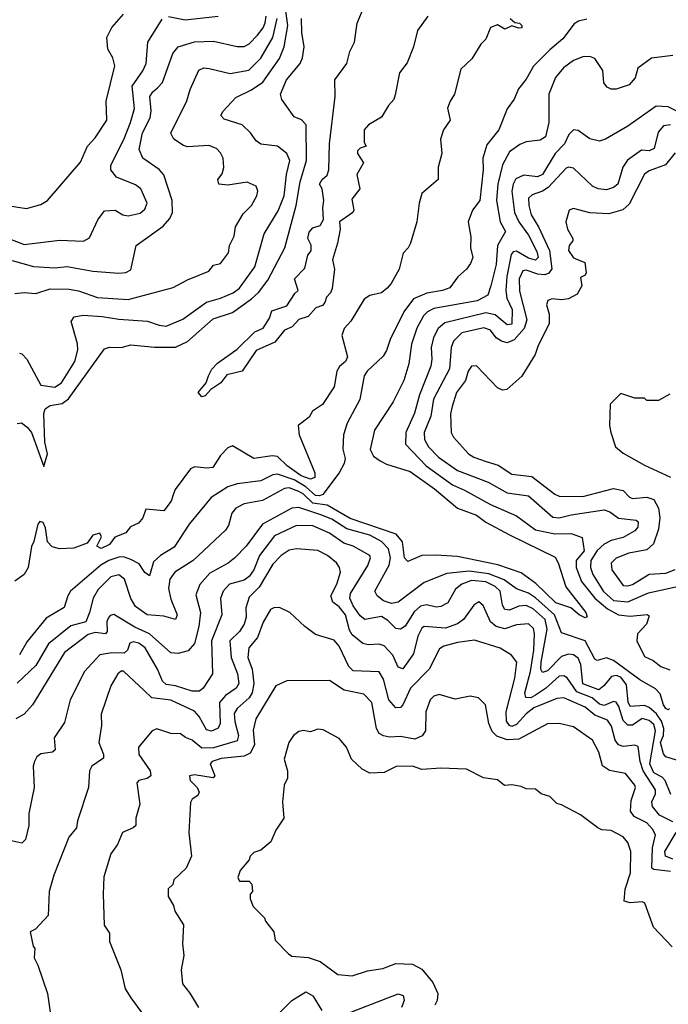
# Model space of a CAD drawing. Extents: x 2210602 to 2357277, y 510288 to 673808.
# Tile 211 of 256: x 2312406 to 2315146, y 546139 to 550300. Entities that reach past the tile are written whole.
import ezdxf

# ---------------------------------------------------------------- set-up
doc = ezdxf.new("R2010")
doc.units = 0

msp = doc.modelspace()

# ---------------------------------------------------------------- linework, layer by layer
at = {"layer": '0CON05XD'}
for points in [[(2312405, 548890), (2312415, 548888), (2312436.9, 548865), (2312495, 548755.7), (2312555, 548747.3), (2312583.3, 548765), (2312638.5, 548855), (2312651.8, 548905), (2312650.6, 548930.6), (2312624, 549025), (2312635.9, 549044.1), (2312675, 549051.1), (2312755, 549046.2), (2312825, 549033.6), (2312946.2, 549026.2), (2312995, 549008.5), (2313025.5, 549004.5), (2313095, 549034.4), (2313195, 549106.5), (2313255, 549122.9), (2313307.5, 549145), (2313334.4, 549165), (2313400, 549255), (2313439.5, 549395), (2313497.3, 549492.7), (2313522.7, 549555), (2313532.9, 549645), (2313547.1, 549705), (2313534.3, 549735), (2313495, 549765.7), (2313425, 549774), (2313405, 549788), (2313381.3, 549821.3), (2313345.4, 549855.4), (2313269.7, 549879.7), (2313256, 549895), (2313265, 549913.8), (2313318.7, 549971.3), (2313385, 550003.3), (2313433.7, 550036.3), (2313504.3, 550135.7), (2313523.5, 550185), (2313539, 550275), (2313520, 550410)], [(2314129.6, 550315), (2314086, 550254), (2314069.1, 550185), (2314042.8, 550117.2), (2314010, 550075), (2313992.3, 549982.3), (2313987, 549963), (2313963.4, 549936.6), (2313935, 549887.5), (2313880, 549855), (2313861.2, 549835), (2313861.2, 549781.2), (2313870, 549765), (2313845, 549757.5), (2313833.3, 549745), (2313833.3, 549735), (2313858.8, 549695), (2313830, 549645), (2313842.5, 549585), (2313808.8, 549541.2), (2313817.1, 549495), (2313813.1, 549485), (2313757.5, 549445), (2313760, 549415), (2313749.1, 549355), (2313727.1, 549285), (2313735.6, 549245), (2313726.4, 549163.6), (2313719.4, 549145), (2313702.6, 549127.4), (2313695, 549104), (2313685, 549092.5), (2313657.6, 549082.4), (2313625, 549045.7), (2313585, 549032.5), (2313557.5, 549002.5), (2313525, 548988), (2313483.6, 548936.4), (2313405, 548901.2), (2313345.7, 548814.3), (2313281.1, 548798.9), (2313256, 548765), (2313213.4, 548736.6), (2313189.7, 548710.3), (2313175, 548706.2), (2313160, 548725), (2313193.8, 548765), (2313203.8, 548795), (2313217.7, 548822.3), (2313242.3, 548847.7), (2313325, 548907.5), (2313399.5, 548980.5), (2313435, 548996.7), (2313461.7, 549038.3), (2313470.7, 549069.3), (2313535, 549091.2), (2313567.7, 549142.3), (2313582.5, 549155), (2313567.5, 549205), (2313610.7, 549249.3), (2313623.3, 549305), (2313637, 549323), (2313637, 549347), (2313623.8, 549375), (2313628.3, 549401.7), (2313645, 549420), (2313675, 549430), (2313690, 549455), (2313686, 549505), (2313691.2, 549535), (2313683.3, 549585), (2313672.5, 549605), (2313683.3, 549625), (2313705, 549643.3), (2313712.5, 549665), (2313715.5, 549775), (2313738.8, 549975), (2313738, 550045), (2313788, 550115), (2313800.8, 550165), (2313820, 550205), (2313831.2, 550285), (2313861.2, 550355)], [(2312345, 549516), (2312435, 549501.2), (2312495, 549518.8), (2312523.9, 549536.1), (2312663, 549697), (2312692, 549765), (2312725, 549800), (2312773.8, 549875), (2312772, 549955), (2312808.6, 550105), (2312799.1, 550139.1), (2312779.2, 550175), (2312774.4, 550225), (2312795, 550266.7), (2312845, 550322.5)], [(2312356, 549376), (2312425, 549349.6), (2312575, 549368.1), (2312675.6, 549364.4), (2312701.7, 549378.3), (2312735.8, 549454.2), (2312765, 549492), (2312810, 549495), (2312842.5, 549475), (2312865, 549470.8), (2312915, 549482.5), (2312935, 549498.8), (2312944.2, 549525), (2312918, 549585), (2312895, 549601.2), (2312815, 549634), (2312790.8, 549665), (2312791.4, 549685), (2312846.3, 549793.7), (2312874.6, 549865), (2312890.7, 549925), (2312881.7, 550018.3), (2312926.6, 550083.4), (2312940, 550115), (2312946.9, 550205), (2313007.9, 550302.1)], [(2312375, 549282.5), (2312465, 549257.1), (2312555, 549251.5), (2312606.3, 549256.3), (2312715, 549237.1), (2312825, 549228), (2312855, 549231.2), (2312875, 549243.3), (2312898.8, 549345), (2313012.1, 549427.9), (2313039.8, 549460.2), (2313051.4, 549485), (2313050, 549535), (2313014.6, 549644.6), (2312995, 549666.9), (2312926.9, 549715), (2312911.5, 549751.5), (2312925, 549822), (2312957.7, 549885), (2312961.2, 549915), (2312955.7, 549975), (2312968, 549995), (2312988.5, 550011.5), (2313008.9, 550035), (2313052.8, 550157.2), (2313076, 550185), (2313145, 550205.5), (2313225, 550209.5), (2313325, 550186.7), (2313355, 550186.9), (2313375, 550198.1), (2313410, 550235), (2313434.7, 550265.3), (2313443.7, 550286.3), (2313447.9, 550315)], [(2312385, 549142), (2312425, 549147.5), (2312475, 549142.5), (2312535, 549162.2), (2312615, 549160.5), (2312655, 549153.6), (2312735, 549125.4), (2312865, 549116.9), (2313055, 549168.1), (2313115, 549200.8), (2313205, 549237.5), (2313225, 549262.5), (2313255, 549270), (2313288.8, 549315), (2313292, 549345), (2313312, 549385), (2313318, 549425), (2313350.6, 549479.4), (2313386, 549515), (2313408, 549555), (2313412, 549575), (2313405, 549596.7), (2313366.4, 549613.6), (2313285, 549600), (2313247.5, 549605), (2313243.8, 549625), (2313261.7, 549648.3), (2313268, 549675), (2313266.2, 549715), (2313255, 549737.5), (2313237.5, 549755), (2313205, 549768.6), (2313115, 549762.9), (2313098.3, 549768.3), (2313056.7, 549795), (2313045, 549820), (2313112.6, 549957.4), (2313125.8, 550005), (2313163, 550087), (2313184.2, 550095.8), (2313205.9, 550094.1), (2313295, 550071.8), (2313374, 550086), (2313425, 550136.9), (2313475.6, 550224.4), (2313493.4, 550305)], [(2312395, 548593.8), (2312413.9, 548596.1), (2312438.3, 548578.3), (2312455.9, 548555.9), (2312508.3, 548411.7), (2312523.1, 548465), (2312512.9, 548515), (2312508.2, 548635), (2312514.4, 548655), (2312535, 548670), (2312585, 548678.1), (2312612.3, 548697.7), (2312765, 548909.2), (2312785, 548916), (2312835, 548914.2), (2312875, 548925.6), (2312975, 548915.5), (2313065, 548915.5), (2313115, 548939.5), (2313223.7, 549036.3), (2313305, 549061.8), (2313385, 549119.6), (2313415, 549147.5), (2313455, 549199.4), (2313525.5, 549335), (2313574.6, 549514.6), (2313591.1, 549615), (2313617.2, 549705), (2313616.7, 549855), (2313596.1, 549876.1), (2313565, 549888.8), (2313512.9, 549962.9), (2313508, 549985), (2313532.5, 550045), (2313591.2, 550115), (2313601.2, 550138.8), (2313608, 550185), (2313598.1, 550245), (2313596.7, 550305)], [(2314801.7, 550301.7), (2314765.9, 550294.1), (2314748.3, 550281.7), (2314700.7, 550219.3), (2314645, 550172.9), (2314576.7, 550103.3), (2314545, 550048), (2314513, 550007), (2314495, 549963.3), (2314465, 549923.3), (2314430, 549835), (2314379.3, 549770.7), (2314361.9, 549715), (2314364.4, 549665), (2314349.5, 549535), (2314319.2, 549495), (2314300, 549445), (2314311.7, 549381.7), (2314310, 549335), (2314320, 549295), (2314310.5, 549269.5), (2314293.3, 549245), (2314257, 549213), (2314223.2, 549166.8), (2314192.5, 549155), (2314125.3, 549144.7), (2314070.1, 549119.9), (2314029.1, 549065), (2313971.1, 548948.9), (2313955, 548902.5), (2313941.7, 548878.3), (2313874, 548815), (2313860.8, 548795), (2313842.5, 548695), (2313790, 548595), (2313774.3, 548545), (2313771.4, 548485), (2313780.6, 548445), (2313776.2, 548425), (2313755.2, 548384.8), (2313686.2, 548293.8), (2313672.3, 548287.7), (2313655, 548289.1), (2313615, 548325.2), (2313565, 548354.8), (2313495, 548378.9), (2313475, 548376.2), (2313425, 548351.2), (2313325, 548338.5), (2313285, 548326.2), (2313215, 548280.9), (2313122.1, 548167.9), (2313058.8, 548071.2), (2313001.4, 548035), (2312971.9, 548008.1), (2312955, 547950), (2312935, 547963.8), (2312910.3, 548000.3), (2312875, 548018.5), (2312845, 548030), (2312825, 548028.9), (2312783.1, 548015), (2312748.5, 547995), (2312621.2, 547885), (2312609.2, 547865), (2312594.6, 547815.4), (2312518.6, 547771.4), (2312438.2, 547671.8), (2312405, 547615.8)], [(2313035, 550312.9), (2313105, 550299.4), (2313245, 550314.4)], [(2314477.5, 550305), (2314498.3, 550288.3), (2314517.5, 550285), (2314527.5, 550275), (2314527.5, 550265), (2314515, 550263.3), (2314485, 550273.3), (2314455, 550260), (2314425, 550277.5), (2314395, 550266.7), (2314375, 550217.5), (2314353.9, 550196.1), (2314315.6, 550134.4), (2314269.3, 550090.7), (2314243.3, 549985), (2314223.9, 549956.1), (2314213.6, 549926.4), (2314223.8, 549875), (2314196.7, 549835), (2314183.8, 549795), (2314189.2, 549735), (2314173.9, 549676.1), (2314173.3, 549625), (2314104.2, 549565), (2314092.9, 549525), (2314083.8, 549445), (2314057.5, 549355), (2314047.5, 549335), (2314026.4, 549313.6), (2314009.2, 549245), (2313975.8, 549185), (2313958, 549165), (2313935, 549146), (2313885, 549133.8), (2313861.7, 549118.3), (2313804.3, 549025.7), (2313776.2, 548995), (2313766.2, 548965), (2313790.8, 548875), (2313782.7, 548855), (2313756.4, 548833.6), (2313745.4, 548815), (2313735, 548748.8), (2313685, 548673.3), (2313642.5, 548645), (2313629.3, 548620.7), (2313582.5, 548585), (2313586, 548545), (2313653.3, 548385), (2313653.3, 548365), (2313635, 548357.5), (2313595, 548372.6), (2313535.5, 548415), (2313495, 548453.5), (2313472.6, 548457.4), (2313395, 548446), (2313305, 548498.8), (2313285, 548490), (2313255, 548458.8), (2313222, 548408), (2313195, 548404.3), (2313145, 548410), (2313128.3, 548401.7), (2313062.9, 548315), (2313056, 548296)], [(2315165, 550148), (2315075, 550136.7), (2315017.5, 550095), (2315006.1, 550053.9), (2314980, 550025), (2314925, 550006.7), (2314905, 550006.7), (2314887.5, 550015), (2314873.6, 550033.6), (2314868.8, 550085), (2314835.9, 550135.9), (2314814.1, 550144.1), (2314785, 550142.9), (2314745, 550126.7), (2314703.4, 550096.6), (2314669.4, 550055), (2314641.9, 549985), (2314641.9, 549865), (2314627.1, 549805), (2314605, 549790), (2314545, 549784.2), (2314518.3, 549771.7), (2314475, 549740.8), (2314445, 549686.2), (2314426.5, 549605), (2314420.3, 549535), (2314435.3, 549445.3), (2314457.5, 549405), (2314424.7, 549345.3), (2314419.4, 549265), (2314396.8, 549175), (2314382.9, 549135), (2314338.8, 549111.2), (2314155, 549078.7), (2314128.1, 549065), (2314111.9, 549048.1), (2314084.2, 548995.8), (2314061.5, 548928.5), (2314049.5, 548845), (2314028.1, 548775), (2313984.4, 548685), (2313904.2, 548565), (2313887, 548483), (2313900.5, 548455), (2313928.9, 548435), (2313955, 548420.9), (2314055, 548391.2), (2314157.9, 548317.9), (2314255, 548236.2), (2314335, 548205.9), (2314375, 548176.2), (2314475, 548123.2), (2314668.1, 548028.1), (2314681.2, 548005), (2314713.7, 547903.7), (2314797.1, 547795), (2314803, 547777), (2314795, 547772), (2314768.8, 547785), (2314734.6, 547814.6), (2314670.9, 547835), (2314586.8, 547916.8), (2314525, 547962.3), (2314426.1, 547996.1), (2314255, 548031.1), (2314165, 548037.3), (2314105, 548035.5), (2314045, 548010.8), (2314031.1, 548025), (2314023.4, 548093.4), (2313996.4, 548126.4), (2313802.6, 548192.6), (2313705, 548248.4), (2313645, 548256.2), (2313605, 548294.7), (2313585, 548306.1), (2313545, 548321.1), (2313525, 548318.8), (2313431.5, 548268.5), (2313355, 548254.3), (2313318.8, 548235), (2313302, 548215), (2313287.6, 548162.4), (2313275, 548142), (2313138.6, 548015), (2313061.1, 547965), (2313040.5, 547935), (2313034.6, 547895.4), (2313045, 547851.2), (2313071.8, 547785), (2313065, 547765.7), (2313015, 547779.2), (2312945, 547784.4), (2312895, 547820), (2312875, 547853.8), (2312849.1, 547935), (2312825, 547954.4), (2312791.4, 547945), (2312737.6, 547892.4), (2312716.1, 547855), (2312700.7, 547795), (2312685.2, 547754.8), (2312622.3, 547737.7), (2312527.2, 547662.8), (2312475, 547571.1), (2312395, 547495.7)], [(2315215, 549895.6), (2315145, 549931.1), (2315095, 549933.8), (2314975, 549849.4), (2314880, 549795), (2314855, 549787.1), (2314815, 549795.7), (2314765, 549832), (2314745, 549834), (2314725.5, 549814.5), (2314707.5, 549775), (2314668.2, 549735), (2314614.4, 549645), (2314593.8, 549636.2), (2314535, 549642.9), (2314502.3, 549627.7), (2314490, 549605), (2314485.3, 549575), (2314496.7, 549485), (2314514.1, 549445), (2314555, 549389.6), (2314590.4, 549320.4), (2314596.1, 549295), (2314585, 549283.8), (2314555, 549292.2), (2314505, 549322.1), (2314490.9, 549319.1), (2314482.5, 549307.5), (2314464.2, 549215), (2314459.7, 549155), (2314463.3, 549123.3), (2314487, 549075), (2314485, 549013.3), (2314465, 549010.9), (2314415, 549052.2), (2314375, 549060.4), (2314201.7, 549018.3), (2314174.4, 548995), (2314153.4, 548956.6), (2314143.8, 548915), (2314147.3, 548865), (2314142.7, 548835), (2314094.7, 548715), (2314073.4, 548636.6), (2314037.7, 548555), (2314035.4, 548505.4), (2314122.5, 548415), (2314235, 548334.6), (2314285, 548312.1), (2314395, 548250.4), (2314505, 548203.8), (2314585, 548144.6), (2314666.7, 548126.7), (2314735, 548128.2), (2314781.5, 548111.5), (2314790, 548055), (2314757.3, 548015), (2314756, 547985), (2314779.2, 547925), (2314835.2, 547855.2), (2314889.7, 547809.7), (2314935, 547785.4), (2314985, 547778.8), (2315056.7, 547786.7), (2315065, 547780), (2315054, 547745), (2315015.6, 547705), (2315012.3, 547675), (2315045, 547609.2), (2315082.1, 547592.1), (2315115, 547566.7), (2315152.3, 547552.3)], [(2315155, 549855.4), (2315125, 549850.6), (2315103.6, 549825), (2315086.4, 549755), (2315065, 549746.2), (2315032.3, 549747.7), (2314973.3, 549706.7), (2314953.9, 549676.1), (2314932.2, 549605), (2314915, 549591.1), (2314885, 549581.2), (2314850, 549585), (2314826.1, 549596.1), (2314745, 549672.9), (2314725, 549677.1), (2314715, 549671.9), (2314639, 549591), (2314615, 549575.4), (2314570.2, 549559.8), (2314555.6, 549545), (2314556.2, 549515), (2314566.9, 549475), (2314597.9, 549425), (2314644.2, 549325), (2314653.4, 549246.6), (2314641.8, 549228.2), (2314625, 549221.8), (2314594.2, 549224.2), (2314545, 549241.2), (2314531.6, 549238.4), (2314516.2, 549205), (2314517.7, 549152.3), (2314548.3, 549031.7), (2314537.7, 548995), (2314495, 548946.2), (2314465, 548934.4), (2314440.6, 548940.6), (2314418.6, 548955), (2314395, 548987.5), (2314367.3, 548997.3), (2314274.2, 548975.8), (2314238.3, 548941.7), (2314228.8, 548915), (2314221.2, 548825), (2314153.7, 548696.3), (2314143.3, 548625), (2314114.6, 548555), (2314115.4, 548525.4), (2314133.6, 548495), (2314175, 548451.2), (2314255, 548394.6), (2314385, 548345.6), (2314465, 548300.4), (2314555, 548287.3), (2314657.8, 548197.8), (2314685, 548194.7), (2314735, 548207.7), (2314875, 548228.5), (2314899.4, 548219.4), (2314935, 548193.1), (2315010, 548185), (2315018.1, 548178.1), (2315016.9, 548155), (2315005, 548140), (2314955, 548111.2), (2314905, 548098.8), (2314875, 548083.8), (2314845, 548056.4), (2314819.3, 548015), (2314817.6, 547985), (2314827.6, 547955), (2314872.8, 547882.8), (2314914.5, 547845), (2314975, 547839.7), (2315062.2, 547877.8), (2315177.4, 547902.6)], [(2315175, 549737.5), (2315133.8, 549686.2), (2315065, 549661.4), (2315045, 549647.5), (2314980.5, 549519.5), (2314954.4, 549495.6), (2314895, 549478.8), (2314813.9, 549483.9), (2314745, 549502.5), (2314727.5, 549495), (2314713.3, 549445), (2314720, 549415), (2314742.5, 549375), (2314742.5, 549365), (2314726.7, 549345), (2314724.3, 549324.3), (2314745, 549293.3), (2314793, 549273), (2314799.3, 549230.7), (2314795, 549220), (2314775, 549210), (2314780, 549175), (2314760.7, 549139.3), (2314725, 549120), (2314695, 549116), (2314655, 549120), (2314636.4, 549113.6), (2314632, 549095), (2314643.3, 549055), (2314642.5, 549015), (2314596.4, 548923.6), (2314583.3, 548885), (2314527, 548793), (2314463.6, 548736.4), (2314445, 548733.8), (2314424.3, 548744.3), (2314335, 548837.5), (2314315, 548836.2), (2314300, 548815), (2314289.2, 548775), (2314251.9, 548725), (2314233.3, 548665), (2314225.6, 548634.4), (2314228.6, 548555), (2314239.2, 548535), (2314302, 548465), (2314325, 548450.6), (2314376.8, 548433.2), (2314427.5, 548417.5), (2314485, 548379.1), (2314568.8, 548368.8), (2314666, 548295), (2314685, 548286.9), (2314785, 548284.6), (2314915, 548319.2), (2314955, 548310), (2314981.9, 548281.9), (2314995, 548276.2), (2315055, 548282.5), (2315085, 548272.5), (2315105, 548235.8), (2315110.5, 548195), (2315105, 548146.2), (2315082.7, 548085), (2315055, 548059.6), (2314978.8, 548045), (2314925, 548024.4), (2314905, 548003.3), (2314906.9, 547975), (2314955, 547908.6), (2314975, 547906.7), (2314995, 547913.3), (2315065, 547956.4), (2315135, 547960.7), (2315175, 547976.8)], [(2315153, 548717), (2315105, 548690), (2315055, 548690), (2315045, 548700), (2315005, 548700), (2314945, 548720), (2314900, 548675), (2314897.5, 548585), (2314902.5, 548555), (2314922.5, 548495), (2314955, 548467.5), (2315045, 548416.7), (2315155, 548366.7)], [(2313056, 548296), (2313045.5, 548264.5), (2313015.6, 548224.4), (2312939.3, 548230.7), (2312925.7, 548194.3), (2312907.9, 548172.1), (2312873.9, 548156.1), (2312855, 548131.2), (2312807.5, 548112.5), (2312785, 548082), (2312750, 548065), (2312732.5, 548075), (2312751.2, 548115), (2312745, 548130), (2312715, 548122), (2312691.7, 548088.3), (2312635, 548066), (2312575, 548063.8), (2312542.7, 548072.7), (2312523.1, 548093.1), (2312515, 548152.5), (2312505.7, 548175), (2312491.2, 548178.8), (2312482.7, 548167.3), (2312466.2, 548095), (2312455.9, 548074.1), (2312441.9, 547985), (2312425.3, 547954.7), (2312385, 547926.9)], [(2315150.7, 547389.3), (2315145, 547383.3), (2315135, 547388.8), (2315125, 547403.8), (2315111.2, 547451.2), (2315092.2, 547472.2), (2315025, 547509.5), (2314915, 547592.3), (2314885, 547602.9), (2314845, 547592), (2314835, 547598), (2314795, 547674.4), (2314695, 547709.4), (2314665.3, 547785), (2314585, 547856.8), (2314555, 547875.8), (2314505, 547894.6), (2314452.5, 547932.5), (2314388.4, 547958.4), (2314305, 547968.9), (2314210.9, 547959.1), (2314115, 547921.1), (2314005, 547838.6), (2313976.7, 547833.3), (2313943.5, 547843.5), (2313916, 547865), (2313905.8, 547885), (2313966.9, 547995), (2313972.2, 548025), (2313963.6, 548063.6), (2313935, 548094.6), (2313885, 548121.9), (2313787.8, 548147.8), (2313725, 548188.8), (2313677.8, 548207.8), (2313585, 548237.7), (2313555, 548236.2), (2313431.6, 548168.4), (2313362.5, 548075), (2313314.3, 548025), (2313286.7, 548003.3), (2313208.8, 547961.2), (2313167, 547913), (2313150.9, 547869.1), (2313170, 547795), (2313162.3, 547735), (2313145, 547663.8), (2313117.8, 547632.2), (2313075, 547620.8), (2313045, 547624.3), (2312954.6, 547705), (2312893.2, 547733.2), (2312803.6, 547786.4), (2312787.7, 547782.3), (2312779.7, 547770.3), (2312774.4, 547755), (2312775.5, 547715), (2312768, 547705), (2312725, 547710), (2312695, 547701.8), (2312595.7, 547625), (2312460.8, 547405), (2312424.5, 547365.5), (2312390, 547345)], [(2313815, 547823.3), (2313801.2, 547855), (2313802.9, 547875), (2313877.4, 547992.6), (2313888.1, 548025), (2313885.4, 548035.4), (2313814.7, 548074.7), (2313775, 548087.7), (2313715, 548130), (2313645, 548160.3), (2313575, 548162.1), (2313481.8, 548118.2), (2313419.2, 548035), (2313395.3, 547975), (2313375, 547946.7), (2313355, 547930.9), (2313292, 547915), (2313265.4, 547884.6), (2313254.4, 547854.4), (2313260.6, 547785), (2313216, 547675), (2313221.2, 547535), (2313181.2, 547475), (2313165, 547462.9), (2313135, 547462.2), (2313065, 547484.6), (2313025, 547490), (2313009.6, 547505), (2312987.9, 547555), (2312936.2, 547645), (2312909.2, 547665), (2312885, 547670.8), (2312871.1, 547665), (2312862.1, 547635), (2312847.7, 547622.3), (2312795, 547624.2), (2312745, 547615.6), (2312680, 547545), (2312619.2, 547425), (2312595, 547330), (2312551.2, 547265), (2312555.8, 547215), (2312545, 547204.4), (2312495, 547197.5), (2312478.6, 547185), (2312469.2, 547165), (2312462.5, 547145), (2312466.9, 547055), (2312444.2, 546945.8), (2312445.5, 546895), (2312431.1, 546835), (2312415, 546820.6), (2312365, 546831.2)], [(2315156.2, 547026.2), (2315132.5, 547085), (2315119.4, 547099.4), (2315085, 547117.6), (2315067.7, 547155), (2315091.4, 547295), (2315085, 547320.9), (2315065, 547338.9), (2315035, 547346.7), (2314995, 547318), (2314975, 547319.1), (2314955, 547338.9), (2314936.8, 547396.8), (2314925, 547415.8), (2314915, 547418.1), (2314875, 547402.1), (2314855, 547407.1), (2314823.9, 547433.9), (2314759.4, 547459.4), (2314719.2, 547519.2), (2314705, 547526.5), (2314685, 547525.4), (2314626.8, 547473.2), (2314585.2, 547444.8), (2314565, 547434.3), (2314544.4, 547435), (2314539.4, 547455), (2314564.3, 547545), (2314577.4, 547635), (2314581.3, 547705), (2314577.1, 547727.1), (2314555, 547746.2), (2314505, 547742.5), (2314455, 547725.3), (2314419.4, 547735), (2314395.4, 547755), (2314364.4, 547824.4), (2314345, 547840), (2314325, 547826), (2314280.5, 547765), (2314255, 547746.9), (2314205, 547728.8), (2314115, 547735.6), (2314105, 547728.6), (2314088.2, 547695), (2314070.2, 547619.8), (2314025, 547556.2), (2314005, 547564), (2313981.9, 547615), (2313945, 547654.4), (2313925, 547661.5), (2313878.3, 547658.3), (2313855, 547664.2), (2313811, 547701), (2313799.9, 547719.9), (2313782.8, 547785), (2313755, 547818.1), (2313729, 547839), (2313720, 547865), (2313746.4, 547915), (2313761.4, 547965), (2313757.5, 547985), (2313744.5, 548004.5), (2313706, 548035), (2313665, 548056.9), (2313575, 548064.4), (2313545, 548057.8), (2313510, 548035), (2313475, 547998.6), (2313417.8, 547902.2), (2313375, 547858.9), (2313360.9, 547815), (2313362.3, 547775), (2313355, 547746), (2313334.5, 547715), (2313294.5, 547675), (2313299.2, 547605), (2313326, 547535), (2313331.2, 547495), (2313321.1, 547475), (2313275, 547443.8), (2313250.8, 547415), (2313252.7, 547325), (2313244.5, 547305.5), (2313216.1, 547293.9), (2313195, 547298.5), (2313164.5, 547355), (2313145, 547378.2), (2313045, 547424.7), (2312965, 547434), (2312932.2, 547465), (2312845, 547546.9), (2312835, 547546.9), (2312820.8, 547535), (2312790.8, 547485), (2312750, 547365), (2312752.3, 547317.7), (2312740.8, 547245), (2312760, 547195), (2312760.5, 547179.5), (2312711.2, 547145), (2312701.2, 547125), (2312696.2, 547055), (2312650, 546915), (2312646, 546885), (2312614, 546845), (2312550, 546685), (2312531.2, 546615), (2312525.9, 546514.1), (2312473, 546457), (2312450, 546445), (2312462.5, 546385), (2312470, 546375), (2312467.5, 546335), (2312483.3, 546305), (2312523.3, 546185), (2312546.7, 546025)], [(2315180.7, 547170.7), (2315135, 547184.5), (2315125, 547197.5), (2315113, 547245), (2315125.7, 547275), (2315127, 547305), (2315116.5, 547335), (2315096.1, 547366.1), (2315065, 547393.8), (2315045, 547402.3), (2314985, 547396.9), (2314976.4, 547416.4), (2314968.8, 547488.8), (2314945, 547521.8), (2314925, 547528.2), (2314905.8, 547524.2), (2314873.8, 547485), (2314851.8, 547468.2), (2314785, 547493.8), (2314776.9, 547575), (2314765, 547601.5), (2314745, 547616.1), (2314725, 547618.2), (2314695, 547609.4), (2314635, 547548.2), (2314615, 547541.5), (2314608, 547555), (2314608.5, 547585), (2314634.7, 547724.7), (2314625.3, 547765), (2314575, 547810.6), (2314545, 547823.8), (2314515, 547820.8), (2314475, 547804.4), (2314455, 547808), (2314445.5, 547825.5), (2314435.2, 547885.2), (2314414.6, 547905), (2314375, 547924), (2314315, 547929.6), (2314273.1, 547915), (2314247, 547893), (2314215, 547836), (2314185, 547820), (2314165, 547817.8), (2314125, 547827.1), (2314098.7, 547821.3), (2314072.1, 547797.9), (2314035, 547736.7), (2314015, 547723.6), (2313995, 547727.3), (2313961.2, 547761.2), (2313935, 547777.5), (2313864.6, 547764.6), (2313845, 547780.6), (2313815, 547823.3)], [(2315165, 546910), (2315108.4, 546938.4), (2315079.5, 546975), (2315076.4, 546995), (2315091.8, 547028.2), (2315091.8, 547045), (2315039.1, 547125), (2315026.7, 547165), (2315018.6, 547228.6), (2315005, 547234.4), (2314955, 547229.1), (2314936, 547236), (2314921.8, 547255), (2314905.3, 547315), (2314889.6, 547339.6), (2314835, 547360.3), (2314794.4, 547395), (2314705, 547433.8), (2314675, 547430.9), (2314578, 547392), (2314545, 547366.2), (2314505, 547321.8), (2314485, 547312.7), (2314475, 547317.3), (2314462.5, 547335), (2314461.6, 547375), (2314497.6, 547517.6), (2314505.6, 547585), (2314483.3, 547615), (2314435, 547643.8), (2314327.9, 547677.9), (2314255, 547668.6), (2314197.2, 547652.8), (2314179.3, 547640.7), (2314135.6, 547555), (2314056.8, 547475), (2314025, 547404.4), (2314015, 547393.5), (2313995, 547391.2), (2313965.8, 547425), (2313943.5, 547513.5), (2313925, 547544.3), (2313815, 547547.5), (2313795.9, 547565.9), (2313755, 547652), (2313735, 547677.5), (2313655, 547701.2), (2313610, 547735), (2313547.5, 547795), (2313503.6, 547816.4), (2313480, 547815), (2313465, 547806.7), (2313435, 547753.8), (2313410.3, 547689.7), (2313373.6, 547645), (2313370, 547605), (2313387.8, 547555), (2313395.8, 547495), (2313387.5, 547455), (2313375, 547434.6), (2313325, 547389.4), (2313312.7, 547367.3), (2313314.7, 547334.7), (2313330.4, 547275), (2313325, 547251.9), (2313225, 547222.1), (2313175, 547222), (2313135, 547255.7), (2313106.2, 547266.2), (2313085, 547282.5), (2313045, 547283.1), (2312985, 547302.5), (2312965.8, 547294.2), (2312908, 547225), (2312909.2, 547195), (2312957.1, 547125), (2312960, 547105), (2312945, 547092.9), (2312910, 547085), (2312901.2, 547075), (2312913.3, 546985), (2312896.7, 546925), (2312896.7, 546895), (2312885.9, 546884.1), (2312840, 546865), (2312820, 546815), (2312791.2, 546775), (2312761.7, 546678.3), (2312758.8, 546605), (2312763.6, 546473.6), (2312785, 546440), (2312786.2, 546405), (2312833.3, 546285), (2312851.2, 546205), (2312875, 546166.7), (2312972, 546035)], [(2313943, 547273), (2313925, 547283.8), (2313912.9, 547305), (2313893.1, 547415), (2313859.8, 547449.8), (2313776.7, 547466.7), (2313715, 547507.5), (2313535, 547506.2), (2313487.5, 547485), (2313403.1, 547345), (2313392, 547298), (2313397.5, 547235), (2313380.1, 547199.9), (2313355, 547188), (2313257.7, 547177.7), (2313218.6, 547165), (2313210.9, 547155), (2313230, 547105), (2313223.5, 547096.5), (2313145, 547108.8), (2313124, 547105), (2313125.7, 547085), (2313156, 547055), (2313163.8, 547035), (2313158.6, 547021.4), (2313134.3, 547005.7), (2313128.3, 546991.7), (2313120, 546865), (2313132, 546765), (2313110, 546715), (2313057.5, 546665), (2313052.5, 546645), (2313033.6, 546626.4), (2313033.3, 546595), (2313055.9, 546555.9), (2313062, 546532), (2313098.8, 546475), (2313094.2, 546395), (2313100, 546345), (2313088, 546285), (2313094, 546225), (2313125.5, 546185.5), (2313161.2, 546125)], [(2315155, 546699.6), (2315085, 546708.1), (2315075.8, 546715), (2315079.8, 546799.8), (2315091.1, 546855), (2315079.3, 546879.3), (2315055.7, 546905.7), (2315002.2, 546932.2), (2314986.5, 546955), (2314989.1, 547000.9), (2315007.5, 547055), (2315003.8, 547065), (2314965, 547114), (2314897.7, 547127.7), (2314867.3, 547147.3), (2314852.5, 547205), (2314826, 547255), (2314745, 547311.4), (2314685, 547325.8), (2314635, 547324), (2314515, 547259.2), (2314465.9, 547255.9), (2314422, 547272), (2314401.2, 547291.2), (2314387.3, 547325), (2314373.9, 547403.9), (2314344, 547434), (2314308.3, 547441.7), (2314245, 547428.8), (2314177.7, 547447.7), (2314155, 547441.2), (2314140, 547425), (2314121.4, 547375), (2314120.8, 547295), (2314106.8, 547273.2), (2314075, 547259.2), (2314015, 547270), (2313967.9, 547267.9), (2313943, 547273)], [(2315162.4, 546382.4), (2315083.8, 546465), (2315046.4, 546566.4), (2315035, 546572.5), (2314985, 546567.5), (2314960, 546575), (2314963.3, 546625), (2314985.7, 546694.3), (2314988, 546785), (2314975, 546822.5), (2314955, 546846.2), (2314905, 546873.8), (2314865, 546876.2), (2314847.5, 546885), (2314775, 546940), (2314695, 546982.5), (2314675, 546987.5), (2314645, 547017.5), (2314608.3, 547028.3), (2314585, 547047.5), (2314545, 547050), (2314525, 547060), (2314485, 547066.7), (2314453.6, 547063.6), (2314425, 547087.5), (2314365, 547096.7), (2314293, 547133), (2314185, 547136.7), (2314105, 547131.2), (2314065, 547145.7), (2313996.4, 547143.6), (2313945, 547118.8), (2313885, 547116.2), (2313852.7, 547132.7), (2313807.5, 547175), (2313786.2, 547225), (2313755, 547262.5), (2313688.3, 547298.3), (2313665, 547301.2), (2313635, 547290), (2313605, 547296.7), (2313585, 547292.5), (2313563.3, 547275), (2313543.3, 547245), (2313523.8, 547175), (2313536.7, 547125), (2313537.5, 547095), (2313523.3, 547065), (2313516.7, 546995), (2313522.5, 546925), (2313487.5, 546875), (2313467.5, 546825), (2313425, 546790), (2313395, 546780), (2313380, 546765), (2313375, 546750), (2313337.5, 546705), (2313327.5, 546675), (2313335, 546660), (2313375, 546660), (2313387, 546647), (2313390, 546615), (2313380, 546605), (2313380, 546585), (2313393, 546553), (2313440, 546505), (2313445, 546490), (2313480, 546445), (2313485, 546410), (2313541.7, 546351.7), (2313555, 546342.5), (2313625, 546336.7), (2313675, 546320), (2313750, 546265), (2313810.7, 546259.3), (2313875, 546280.8), (2313939.7, 546290.3), (2313995, 546311.4), (2314065, 546309.2), (2314105, 546288), (2314150.7, 546230.7), (2314172.5, 546185), (2314170, 546155), (2314159.4, 546135)], [(2315165, 546752.3), (2315134.2, 546765), (2315131.9, 546785), (2315178.4, 546865)], [(2313505, 546104.2), (2313555.8, 546155), (2313615, 546191.4), (2313644.2, 546175), (2313682.6, 546112.6)], [(2313805, 546106.2), (2314005, 546183.8), (2314025.7, 546175.7), (2314030, 546155), (2314018.8, 546125)]]:
    msp.add_lwpolyline(points, dxfattribs=at)

doc.saveas('drawing.dxf')
